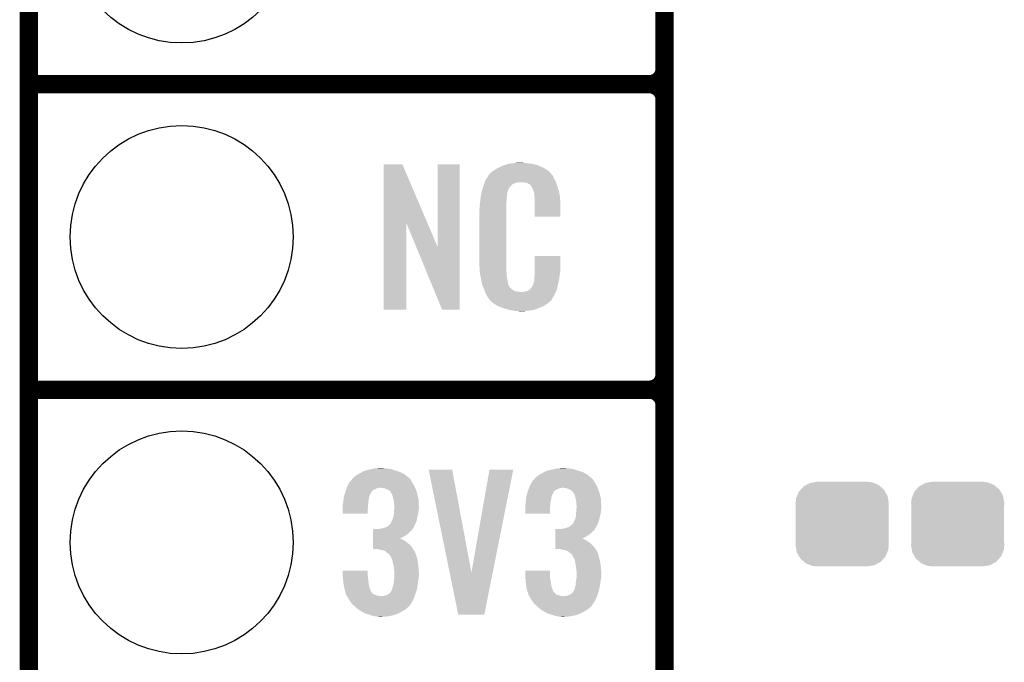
# Model space of a CAD drawing. Extents: x -1.3 to 24.2, y -3.9 to 53.4.
# Tile 2 of 34: x -1.3 to 6.8, y 1.5 to 6.9. Entities that reach past the tile are written whole.
import ezdxf

# ---------------------------------------------------------------- set-up
doc = ezdxf.new("R2010")
doc.units = 0
doc.layers.get('0').update_dxf_attribs({"linetype": 'CONTINUOUS'})
for name, color, linetype in [('BOOST_12_CLICK_V101_GKO', 5, 'CONTINUOUS'), ('BOOST_12_CLICK_V101_GTO', 14, 'CONTINUOUS'), ('BOOST_12_CLICK_V101_GTS', 12, 'CONTINUOUS')]:
    doc.layers.add(name, color=color, linetype=linetype)

# ---------------------------------------------------------------- blocks, each defined once
blk = doc.blocks.new('CUSTOM_76')
for points in [[(-0.298526, 0.325596), (-0.268438, 0.342124), (0.30335, 0.325596), (0.2622, 0.342124)], [(-0.268438, 0.342124), (-0.233628, 0.347838), (0.2622, 0.342124), (0.247972, 0.347838)], [(-0.233628, 0.347838), (-0.20955, 0.35179), (0.247972, 0.347838), (0.20955, 0.35179)], [(-0.37475, 0.234078), (-0.360486, 0.26887), (0.377262, 0.234078), (0.357822, 0.26887)], [(-0.360486, 0.26887), (-0.34504, 0.286174), (0.357822, 0.26887), (0.348152, 0.286174)], [(-0.34504, 0.286174), (-0.320744, 0.31339), (0.348152, 0.286174), (0.317222, 0.31339)], [(-0.320744, 0.31339), (-0.298526, 0.325596), (0.317222, 0.31339), (0.30335, 0.325596)], [(-0.38735, 0.17526), (-0.383124, 0.213652), (0.38735, 0.17526), (0.380766, 0.213652)], [(-0.38608, 0.154124), (-0.38735, 0.17526), (0.38608, 0.154124), (0.38735, 0.17526)], [(-0.383124, 0.213652), (-0.37475, 0.234078), (0.380766, 0.213652), (0.377262, 0.234078)], [(-0.38608, -0.154124), (-0.38608, 0.154124), (0.38608, -0.154124), (0.38608, 0.154124)], [(-0.38735, -0.17526), (-0.38608, -0.154124), (0.38735, -0.17526), (0.38608, -0.154124)], [(-0.380764, -0.213652), (-0.38735, -0.17526), (0.383124, -0.213652), (0.38735, -0.17526)], [(-0.377262, -0.234078), (-0.380764, -0.213652), (0.374748, -0.234078), (0.383124, -0.213652)], [(-0.35782, -0.26887), (-0.377262, -0.234078), (0.360486, -0.26887), (0.374748, -0.234078)], [(-0.348152, -0.286174), (-0.35782, -0.26887), (0.345038, -0.286174), (0.360486, -0.26887)], [(-0.31722, -0.31339), (-0.348152, -0.286174), (0.320744, -0.31339), (0.345038, -0.286174)], [(-0.30335, -0.325596), (-0.31722, -0.31339), (0.298524, -0.325596), (0.320744, -0.31339)], [(-0.262198, -0.342124), (-0.30335, -0.325596), (0.268438, -0.342124), (0.298524, -0.325596)], [(-0.247972, -0.347838), (-0.262198, -0.342124), (0.233626, -0.347838), (0.268438, -0.342124)], [(-0.20955, -0.35179), (-0.247972, -0.347838), (0.20955, -0.35179), (0.233626, -0.347838)]]:
    blk.add_solid(points)
blk = doc.blocks.new('ROUND_39')
blk.add_circle((0, 0), 0.9271)

msp = doc.modelspace()

# ---------------------------------------------------------------- linework, layer by layer
at = {"layer": 'BOOST_12_CLICK_V101_GKO', "const_width": 0.1524}
msp.add_lwpolyline([(-1.27, -3.81), (-1.27, 51.054)], dxfattribs=at)
at = {"layer": 'BOOST_12_CLICK_V101_GTO', "const_width": 0.1524}
for points in [[(4.0132, -0.5588), (4.0132, 18.3388)], [(4.0132, 6.477), (4.0132, 8.763)], [(-1.27, 6.35), (3.8862, 6.35)], [(-1.27, 6.35), (3.8862, 6.35)], [(4.0132, 3.937), (4.0132, 6.223)], [(-1.27, 3.81), (3.8862, 3.81)], [(-1.27, 3.81), (3.8862, 3.81)], [(4.0132, 1.397), (4.0132, 3.683)]]:
    msp.add_lwpolyline(points, dxfattribs=at)
for points in [[(3.8862, 6.35, 0.4142136), (4.0132, 6.477)], [(4.0132, 6.223, 0.4142136), (3.8862, 6.35)], [(4.0132, 6.223, 0.4142136), (3.8862, 6.35)], [(3.8862, 3.81, 0.4142136), (4.0132, 3.937)], [(4.0132, 3.683, 0.4142136), (3.8862, 3.81)], [(4.0132, 3.683, 0.4142136), (3.8862, 3.81)]]:
    msp.add_lwpolyline(points, format="xyb", dxfattribs=at)
at = {"layer": 'BOOST_12_CLICK_V101_GTO'}
for points in [[(1.678954, 5.196718), (1.678962, 5.684504), (2.041948, 5.196718), (1.833884, 5.684504)], [(1.678962, 5.684504), (1.678964, 5.68452), (1.833884, 5.684504), (1.678964, 5.68452)], [(2.12852, 4.993758), (2.128542, 5.684496), (2.308846, 4.993758), (2.30886, 5.684496)], [(2.128542, 5.684496), (2.128544, 5.68452), (2.30886, 5.684496), (2.128544, 5.68452)], [(2.598784, 5.636262), (2.6162, 5.64642), (3.03784, 5.636262), (3.02091, 5.64642)], [(2.6162, 5.64642), (2.639784, 5.65912), (3.02091, 5.64642), (2.99974, 5.65912)], [(2.639784, 5.65912), (2.64922, 5.6642), (2.99974, 5.65912), (2.98813, 5.6642)], [(2.64922, 5.6642), (2.674618, 5.67436), (2.98813, 5.6642), (2.964908, 5.67436)], [(2.674618, 5.67436), (2.682238, 5.6769), (2.964908, 5.67436), (2.959102, 5.6769)], [(2.682238, 5.6769), (2.69748, 5.68198), (2.959102, 5.6769), (2.938782, 5.68198)], [(2.69748, 5.68198), (2.714414, 5.68706), (2.938782, 5.68198), (2.91846, 5.68706)], [(2.714414, 5.68706), (2.722882, 5.6896), (2.91846, 5.68706), (2.89814, 5.6896)], [(2.722882, 5.6896), (2.75336, 5.69214), (2.89814, 5.6896), (2.87782, 5.69214)], [(2.75336, 5.69214), (2.7686, 5.69468), (2.87782, 5.69214), (2.862582, 5.69468)], [(2.7686, 5.69468), (2.783842, 5.69722), (2.847342, 5.69468), (2.834642, 5.69722)], [(2.524762, 5.552442), (2.53462, 5.56768), (3.102032, 5.552442), (3.09372, 5.56768)], [(2.53462, 5.56768), (2.54941, 5.590536), (3.09372, 5.56768), (3.083562, 5.590536)], [(2.54941, 5.590536), (2.552702, 5.595622), (3.083562, 5.590536), (3.07848, 5.595622)], [(2.552702, 5.595622), (2.555242, 5.598162), (3.07848, 5.595622), (3.075942, 5.598162)], [(2.555242, 5.598162), (2.557272, 5.600702), (3.075942, 5.598162), (3.073402, 5.600702)], [(2.557272, 5.600702), (2.561332, 5.605776), (3.073402, 5.600702), (3.070862, 5.605776)], [(2.561332, 5.605776), (2.5654, 5.610862), (3.070862, 5.605776), (3.066504, 5.610862)], [(2.5654, 5.610862), (2.579912, 5.62356), (3.066504, 5.610862), (3.055622, 5.62356)], [(2.579912, 5.62356), (2.585722, 5.628642), (3.055622, 5.62356), (3.048508, 5.628642)], [(2.585722, 5.628642), (2.598784, 5.636262), (3.048508, 5.628642), (3.03784, 5.636262)], [(2.497352, 5.471158), (2.504572, 5.494018), (2.712718, 5.471158), (2.725418, 5.494018)], [(2.504572, 5.494018), (2.50698, 5.50164), (2.725418, 5.494018), (2.73304, 5.50164)], [(2.50698, 5.50164), (2.513202, 5.519416), (2.73304, 5.50164), (2.750822, 5.519416)], [(2.513202, 5.519416), (2.518536, 5.534658), (2.750822, 5.519416), (2.788916, 5.534658)], [(2.518536, 5.53466), (2.520314, 5.539738), (3.110774, 5.53466), (3.10896, 5.539738)], [(2.518536, 5.534658), (2.518536, 5.53466), (2.788916, 5.534658), (2.837178, 5.53466)], [(2.520314, 5.539738), (2.524762, 5.552442), (3.10896, 5.539738), (3.102032, 5.552442)], [(2.85496, 5.53212), (2.837178, 5.53466), (3.111682, 5.53212), (3.110774, 5.53466)], [(2.867658, 5.52958), (2.85496, 5.53212), (3.112588, 5.52958), (3.111682, 5.53212)], [(2.893056, 5.516882), (2.867658, 5.52958), (3.117124, 5.516882), (3.112588, 5.52958)], [(2.898138, 5.511802), (2.893056, 5.516882), (3.118938, 5.511802), (3.117124, 5.516882)], [(2.903584, 5.50418), (2.898138, 5.511802), (3.121658, 5.50418), (3.118938, 5.511802)], [(2.910838, 5.494022), (2.903584, 5.50418), (3.124648, 5.494022), (3.121658, 5.50418)], [(2.921, 5.47116), (2.910838, 5.494022), (3.131372, 5.47116), (3.124648, 5.494022)], [(2.48158, 5.38226), (2.483836, 5.402578), (2.70002, 5.38226), (2.70002, 5.402578)], [(2.483836, 5.402578), (2.48412, 5.40512), (2.70002, 5.402578), (2.700528, 5.40512)], [(2.48412, 5.40512), (2.485722, 5.415278), (2.700528, 5.40512), (2.70256, 5.415278)], [(2.485722, 5.415278), (2.487728, 5.427978), (2.70256, 5.415278), (2.70256, 5.427978)], [(2.487728, 5.427978), (2.489332, 5.438138), (2.70256, 5.427978), (2.7051, 5.438138)], [(2.489332, 5.438138), (2.490134, 5.443218), (2.7051, 5.438138), (2.7051, 5.443218)], [(2.490134, 5.443218), (2.49174, 5.453382), (2.7051, 5.443218), (2.70787, 5.453382)], [(2.49174, 5.453382), (2.497352, 5.471158), (2.70787, 5.453382), (2.712718, 5.471158)], [(2.925064, 5.461002), (2.921, 5.47116), (3.13436, 5.461002), (3.131372, 5.47116)], [(2.92608, 5.45846), (2.925064, 5.461002), (3.13487, 5.45846), (3.13436, 5.461002)], [(2.928618, 5.453384), (2.92608, 5.45846), (3.135884, 5.453384), (3.13487, 5.45846)], [(2.92862, 5.450842), (2.928618, 5.453384), (3.136392, 5.450842), (3.135884, 5.453384)], [(2.93116, 5.438142), (2.92862, 5.450842), (3.138932, 5.438142), (3.136392, 5.450842)], [(2.93116, 5.420358), (2.93116, 5.438142), (3.14249, 5.420358), (3.138932, 5.438142)], [(2.931942, 5.410198), (2.93116, 5.420358), (3.14452, 5.410198), (3.14249, 5.420358)], [(2.9337, 5.38734), (2.931942, 5.410198), (3.145474, 5.38734), (3.14452, 5.410198)], [(2.47396, 5.311142), (2.4765, 5.323842), (2.69748, 5.311142), (2.69748, 5.323842)], [(2.4765, 5.34162), (2.47904, 5.3594), (2.69748, 5.34162), (2.69748, 5.3594)], [(2.4765, 5.323842), (2.4765, 5.34162), (2.69748, 5.323842), (2.69748, 5.34162)], [(2.47904, 5.3594), (2.479322, 5.361938), (2.69748, 5.3594), (2.69748, 5.361938)], [(2.479322, 5.361938), (2.48158, 5.38226), (2.69748, 5.361938), (2.70002, 5.38226)], [(2.9337, 5.34924), (2.9337, 5.38734), (3.14706, 5.34924), (3.145474, 5.38734)], [(2.9337, 5.247664), (2.9337, 5.34924), (3.147036, 5.247664), (3.14706, 5.34924)], [(2.47396, 4.86156), (2.47396, 5.311142), (2.69748, 4.86156), (2.69748, 5.311142)], [(3.147036, 5.24764), (2.9337, 5.247664), (3.147036, 5.24764), (3.147036, 5.247664)], [(1.67894, 4.475504), (1.678954, 5.196718), (1.866876, 4.475504), (1.8669, 5.196718)], [(1.95053, 4.993758), (1.8669, 5.196718), (2.12852, 4.993758), (2.041948, 5.196718)], [(2.164076, 4.475496), (1.95053, 4.993758), (2.308836, 4.475496), (2.308846, 4.993758)], [(2.933704, 4.798058), (2.933722, 4.922496), (3.14706, 4.798058), (3.14706, 4.922496)], [(2.933722, 4.922496), (2.933724, 4.92252), (3.14706, 4.922496), (2.933724, 4.92252)], [(2.476312, 4.79806), (2.47396, 4.86156), (2.69748, 4.79806), (2.69748, 4.86156)], [(2.4765, 4.792982), (2.476312, 4.79806), (2.698206, 4.792982), (2.69748, 4.79806)], [(2.47871, 4.780278), (2.4765, 4.792982), (2.70002, 4.780278), (2.698206, 4.792982)], [(2.482686, 4.757418), (2.47871, 4.780278), (2.70002, 4.757418), (2.70002, 4.780278)], [(2.48666, 4.73456), (2.482686, 4.757418), (2.704834, 4.73456), (2.70002, 4.757418)], [(2.93116, 4.7498), (2.933064, 4.76504), (3.139946, 4.7498), (3.14198, 4.76504)], [(2.93116, 4.726942), (2.93116, 4.7498), (3.1369, 4.726942), (3.139946, 4.7498)], [(2.933064, 4.76504), (2.9337, 4.770122), (3.14198, 4.76504), (3.142706, 4.770122)], [(2.9337, 4.78282), (2.933704, 4.798058), (3.14452, 4.78282), (3.14706, 4.798058)], [(2.9337, 4.770122), (2.9337, 4.78282), (3.142706, 4.770122), (3.14452, 4.78282)], [(2.491742, 4.70916), (2.48666, 4.73456), (2.71018, 4.70916), (2.704834, 4.73456)], [(2.496314, 4.686298), (2.491742, 4.70916), (2.712722, 4.686298), (2.71018, 4.70916)], [(2.49682, 4.683762), (2.496314, 4.686298), (2.713992, 4.683762), (2.712722, 4.686298)], [(2.504142, 4.665982), (2.49682, 4.683762), (2.722882, 4.665982), (2.713992, 4.683762)], [(2.50519, 4.663436), (2.504142, 4.665982), (2.725422, 4.663436), (2.722882, 4.665982)], [(2.908302, 4.660902), (2.921, 4.68376), (3.121658, 4.660902), (3.12674, 4.68376)], [(2.921, 4.68376), (2.921002, 4.683762), (3.12674, 4.68376), (3.12674, 4.683762)], [(2.921002, 4.683762), (2.92862, 4.709162), (3.12674, 4.683762), (3.132716, 4.709162)], [(2.92862, 4.709162), (2.928622, 4.711704), (3.132716, 4.709162), (3.133314, 4.711704)], [(2.928622, 4.711704), (2.93116, 4.716784), (3.133314, 4.711704), (3.134508, 4.716784)], [(2.93116, 4.716784), (2.93116, 4.726942), (3.134508, 4.716784), (3.1369, 4.726942)], [(2.50728, 4.658362), (2.50519, 4.663436), (2.727964, 4.658362), (2.725422, 4.663436)], [(2.509372, 4.653278), (2.50728, 4.658362), (2.735582, 4.653278), (2.727964, 4.658362)], [(2.51251, 4.64566), (2.509372, 4.653278), (2.7432, 4.64566), (2.735582, 4.653278)], [(2.5146, 4.64058), (2.51251, 4.64566), (2.750822, 4.64058), (2.7432, 4.64566)], [(2.516554, 4.6355), (2.5146, 4.64058), (2.758442, 4.6355), (2.750822, 4.64058)], [(2.519486, 4.62788), (2.516554, 4.6355), (2.773684, 4.62788), (2.758442, 4.6355)], [(2.52144, 4.6228), (2.519486, 4.62788), (2.819402, 4.6228), (2.773684, 4.62788)], [(2.5273, 4.60756), (2.52144, 4.6228), (3.102236, 4.60756), (3.109406, 4.6228)], [(2.534358, 4.59486), (2.5273, 4.60756), (3.09626, 4.59486), (3.102236, 4.60756)], [(2.540002, 4.584698), (2.534358, 4.59486), (3.090162, 4.584698), (3.09626, 4.59486)], [(2.55016, 4.56946), (2.540002, 4.584698), (3.08102, 4.56946), (3.090162, 4.584698)], [(2.819402, 4.6228), (2.829562, 4.622802), (3.109406, 4.6228), (3.109408, 4.622802)], [(2.829562, 4.622802), (2.837184, 4.62534), (3.109408, 4.622802), (3.110602, 4.62534)], [(2.847342, 4.62534), (2.872742, 4.63042), (3.110602, 4.62534), (3.112992, 4.63042)], [(2.872742, 4.63042), (2.885436, 4.638038), (3.112992, 4.63042), (3.116578, 4.638038)], [(2.885436, 4.638038), (2.88544, 4.63804), (3.116578, 4.638038), (3.116578, 4.63804)], [(2.88544, 4.63804), (2.895602, 4.64566), (3.116578, 4.63804), (3.118272, 4.64566)], [(2.895602, 4.64566), (2.89814, 4.645684), (3.118272, 4.64566), (3.118276, 4.645684)], [(2.89814, 4.645684), (2.898146, 4.650746), (3.118276, 4.645684), (3.119402, 4.650746)], [(2.898146, 4.650746), (2.908302, 4.660902), (3.119402, 4.650746), (3.121658, 4.660902)], [(2.552694, 4.566926), (2.55016, 4.56946), (3.079498, 4.566926), (3.08102, 4.56946)], [(2.5527, 4.564384), (2.552694, 4.566926), (3.077974, 4.564384), (3.079498, 4.566926)], [(2.559234, 4.55676), (2.5527, 4.564384), (3.0734, 4.55676), (3.077974, 4.564384)], [(2.563586, 4.55168), (2.559234, 4.55676), (3.070856, 4.55168), (3.0734, 4.55676)], [(2.567938, 4.5466), (2.563586, 4.55168), (3.064508, 4.5466), (3.070856, 4.55168)], [(2.573866, 4.54152), (2.567938, 4.5466), (3.05816, 4.54152), (3.064508, 4.5466)], [(2.585718, 4.53136), (2.573866, 4.54152), (3.046308, 4.53136), (3.05816, 4.54152)], [(2.593848, 4.52628), (2.585718, 4.53136), (3.040382, 4.52628), (3.046308, 4.53136)], [(2.6223, 4.5085), (2.593848, 4.52628), (3.014982, 4.5085), (3.040382, 4.52628)], [(2.62636, 4.505962), (2.6223, 4.5085), (3.009058, 4.505962), (3.014982, 4.5085)], [(2.659016, 4.49326), (2.62636, 4.505962), (2.97942, 4.49326), (3.009058, 4.505962)], [(1.866876, 4.47548), (1.67894, 4.475504), (1.866876, 4.47548), (1.866876, 4.475504)], [(2.308836, 4.47548), (2.164076, 4.475496), (2.308836, 4.47548), (2.308836, 4.475496)], [(2.67208, 4.488178), (2.659016, 4.49326), (2.96635, 4.488178), (2.97942, 4.49326)], [(2.715258, 4.47548), (2.67208, 4.488178), (2.933698, 4.47548), (2.96635, 4.488178)], [(2.742354, 4.4704), (2.715258, 4.47548), (2.910838, 4.4704), (2.933698, 4.47548)], [(2.7559, 4.46786), (2.742354, 4.4704), (2.8829, 4.46786), (2.910838, 4.4704)], [(2.77368, 4.46532), (2.7559, 4.46786), (2.867658, 4.46532), (2.8829, 4.46786)], [(2.801618, 4.46278), (2.788918, 4.46532), (2.852418, 4.46278), (2.867658, 4.46532)], [(1.460072, 3.10388), (1.48336, 3.11658), (1.856736, 3.10388), (1.832928, 3.11658)], [(1.48336, 3.11658), (1.49751, 3.1242), (1.832928, 3.11658), (1.818642, 3.1242)], [(1.49751, 3.1242), (1.516382, 3.134362), (1.818642, 3.1242), (1.786122, 3.134362)], [(1.516382, 3.134362), (1.5259, 3.1369), (1.786122, 3.134362), (1.778, 3.1369)], [(1.5259, 3.1369), (1.55448, 3.14452), (1.778, 3.1369), (1.755138, 3.14452)], [(1.55448, 3.14452), (1.57733, 3.149598), (1.755138, 3.14452), (1.739902, 3.149598)], [(1.57733, 3.149598), (1.600202, 3.15468), (1.739902, 3.149598), (1.70688, 3.15468)], [(1.600202, 3.15468), (1.62687, 3.15722), (1.70688, 3.15468), (1.678942, 3.15722)], [(1.62687, 3.15722), (1.653538, 3.15976), (1.678942, 3.15722), (1.668782, 3.15976)], [(2.052348, 3.1445), (2.052344, 3.144516), (2.247904, 3.1445), (2.052344, 3.144516)], [(2.2271, 2.288672), (2.052348, 3.1445), (2.407944, 2.288672), (2.247904, 3.1445)], [(2.407944, 2.288672), (2.557794, 3.144492), (2.584716, 2.288672), (2.755896, 3.144492)], [(2.557794, 3.144492), (2.5578, 3.14452), (2.755896, 3.144492), (2.5578, 3.14452)], [(2.973914, 3.10388), (2.9972, 3.11658), (3.370576, 3.10388), (3.348356, 3.11658)], [(2.9972, 3.11658), (3.01135, 3.1242), (3.348356, 3.11658), (3.335022, 3.1242)], [(3.01135, 3.1242), (3.030224, 3.134362), (3.335022, 3.1242), (3.302502, 3.134362)], [(3.030224, 3.134362), (3.040376, 3.1369), (3.302502, 3.134362), (3.29438, 3.1369)], [(3.040376, 3.1369), (3.07086, 3.14452), (3.29438, 3.1369), (3.271518, 3.14452)], [(3.07086, 3.14452), (3.09371, 3.149598), (3.271518, 3.14452), (3.256282, 3.149598)], [(3.09371, 3.149598), (3.116582, 3.15468), (3.256282, 3.149598), (3.22326, 3.15468)], [(3.116582, 3.15468), (3.14325, 3.15722), (3.22326, 3.15468), (3.19532, 3.15722)], [(3.14325, 3.15722), (3.169918, 3.15976), (3.19532, 3.15722), (3.182622, 3.15976)], [(1.380912, 3.014978), (1.39446, 3.040376), (1.9304, 3.014978), (1.915164, 3.040376)], [(1.39446, 3.040376), (1.394462, 3.04038), (1.915164, 3.040376), (1.91516, 3.04038)], [(1.394462, 3.04038), (1.413802, 3.06324), (1.91516, 3.04038), (1.902462, 3.06324)], [(1.413802, 3.06324), (1.422396, 3.073396), (1.902462, 3.06324), (1.894838, 3.073396)], [(1.422396, 3.073396), (1.422398, 3.073398), (1.894838, 3.073396), (1.894836, 3.073398)], [(1.422398, 3.073398), (1.424938, 3.075938), (1.894836, 3.073398), (1.889764, 3.075938)], [(1.424938, 3.075938), (1.43764, 3.08864), (1.889764, 3.075938), (1.87475, 3.08864)], [(1.43764, 3.08864), (1.45542, 3.101342), (1.87475, 3.08864), (1.859736, 3.101342)], [(1.45542, 3.101342), (1.460072, 3.10388), (1.859736, 3.101342), (1.856736, 3.10388)], [(2.896446, 3.014978), (2.9083, 3.040378), (3.44678, 3.014978), (3.431542, 3.040378)], [(2.9083, 3.04038), (2.92764, 3.063238), (3.43154, 3.04038), (3.418842, 3.063238)], [(2.9083, 3.040378), (2.9083, 3.04038), (3.431542, 3.040378), (3.43154, 3.04038)], [(2.92764, 3.063238), (2.936238, 3.073398), (3.418842, 3.063238), (3.408678, 3.073398)], [(2.936238, 3.073398), (2.938778, 3.075938), (3.408678, 3.073398), (3.403604, 3.075938)], [(2.938778, 3.075938), (2.941322, 3.078482), (3.403604, 3.075938), (3.400598, 3.078482)], [(2.941322, 3.078482), (2.95402, 3.08864), (3.400598, 3.078482), (3.38859, 3.08864)], [(2.95402, 3.08864), (2.969262, 3.101342), (3.38859, 3.08864), (3.373576, 3.101342)], [(2.969262, 3.101342), (2.973914, 3.10388), (3.373576, 3.101342), (3.370576, 3.10388)], [(1.355512, 2.943856), (1.356358, 2.946394), (1.56718, 2.943856), (1.569714, 2.946394)], [(1.356358, 2.946394), (1.357206, 2.948938), (1.569714, 2.946394), (1.56972, 2.948938)], [(1.357206, 2.948938), (1.36144, 2.96164), (1.56972, 2.948938), (1.578186, 2.96164)], [(1.36144, 2.96164), (1.362232, 2.96418), (1.578186, 2.96164), (1.57988, 2.96418)], [(1.362232, 2.96418), (1.3662, 2.976876), (1.57988, 2.96418), (1.59258, 2.976876)], [(1.3662, 2.976876), (1.367788, 2.98196), (1.59258, 2.976876), (1.607822, 2.98196)], [(1.367788, 2.98196), (1.37017, 2.98958), (1.607822, 2.98196), (1.620518, 2.98958)], [(1.37017, 2.98958), (1.371758, 2.99466), (1.620518, 2.98958), (1.645918, 2.99466)], [(1.371758, 2.99466), (1.37414, 3.002282), (1.939778, 2.99466), (1.93626, 3.002282)], [(1.37414, 3.002282), (1.380912, 3.014978), (1.93626, 3.002282), (1.9304, 3.014978)], [(1.676398, 2.99212), (1.653538, 2.99466), (1.94095, 2.99212), (1.939778, 2.99466)], [(1.694178, 2.987042), (1.676398, 2.99212), (1.943294, 2.987042), (1.94095, 2.99212)], [(1.704346, 2.981958), (1.694178, 2.987042), (1.94564, 2.981958), (1.943294, 2.987042)], [(1.70942, 2.97942), (1.704346, 2.981958), (1.946486, 2.97942), (1.94564, 2.981958)], [(1.722116, 2.97434), (1.70942, 2.97942), (1.94818, 2.97434), (1.946486, 2.97942)], [(1.737358, 2.959098), (1.722116, 2.97434), (1.95326, 2.959098), (1.94818, 2.97434)], [(1.739898, 2.954024), (1.737358, 2.959098), (1.954952, 2.954024), (1.95326, 2.959098)], [(1.7399, 2.951482), (1.739898, 2.954024), (1.9558, 2.951482), (1.954952, 2.954024)], [(1.744984, 2.943858), (1.7399, 2.951482), (1.95834, 2.943858), (1.9558, 2.951482)], [(2.870536, 2.943856), (2.871214, 2.946394), (3.08356, 2.943856), (3.086094, 2.946394)], [(2.871214, 2.946394), (2.871892, 2.948936), (3.086094, 2.946394), (3.0861, 2.948936)], [(2.871892, 2.948936), (2.87528, 2.96164), (3.0861, 2.948936), (3.09245, 2.96164)], [(2.87528, 2.96164), (2.87623, 2.964176), (3.09245, 2.96164), (3.093718, 2.964176)], [(2.87623, 2.964176), (2.880994, 2.976878), (3.093718, 2.964176), (3.108962, 2.976878)], [(2.880994, 2.976878), (2.8829, 2.98196), (3.108962, 2.976878), (3.12166, 2.98196)], [(2.8829, 2.98196), (2.885756, 2.989578), (3.12166, 2.98196), (3.136898, 2.989578)], [(2.885756, 2.989578), (2.88671, 2.99212), (3.136898, 2.989578), (3.1496, 2.99212)], [(2.88671, 2.99212), (2.887662, 2.99466), (3.1496, 2.99212), (3.159758, 2.99466)], [(2.887662, 2.99466), (2.89052, 3.00228), (3.456158, 2.99466), (3.452642, 3.00228)], [(2.89052, 3.00228), (2.896446, 3.014978), (3.452642, 3.00228), (3.44678, 3.014978)], [(3.190238, 2.99212), (3.169918, 2.99466), (3.45733, 2.99212), (3.456158, 2.99466)], [(3.210558, 2.987042), (3.190238, 2.99212), (3.459674, 2.987042), (3.45733, 2.99212)], [(3.220726, 2.981958), (3.210558, 2.987042), (3.46202, 2.981958), (3.459674, 2.987042)], [(3.2258, 2.97942), (3.220726, 2.981958), (3.462866, 2.97942), (3.46202, 2.981958)], [(3.238494, 2.974342), (3.2258, 2.97942), (3.46456, 2.974342), (3.462866, 2.97942)], [(3.24358, 2.96672), (3.238494, 2.974342), (3.4671, 2.96672), (3.46456, 2.974342)], [(3.256274, 2.954026), (3.24358, 2.96672), (3.471332, 2.954026), (3.4671, 2.96672)], [(3.25628, 2.951482), (3.256274, 2.954026), (3.47218, 2.951482), (3.471332, 2.954026)], [(3.261364, 2.943858), (3.25628, 2.951482), (3.47472, 2.943858), (3.47218, 2.951482)], [(1.34112, 2.860042), (1.342966, 2.88036), (1.550092, 2.860042), (1.55194, 2.88036)], [(1.342966, 2.88036), (1.34366, 2.88798), (1.55194, 2.88036), (1.552892, 2.88798)], [(1.34366, 2.88798), (1.345474, 2.90068), (1.552892, 2.88798), (1.55448, 2.90068)], [(1.345474, 2.90068), (1.348014, 2.918456), (1.55448, 2.90068), (1.55702, 2.918456)], [(1.348014, 2.918456), (1.348742, 2.923542), (1.55702, 2.918456), (1.559054, 2.923542)], [(1.348742, 2.923542), (1.355512, 2.943856), (1.559054, 2.923542), (1.56718, 2.943856)], [(1.750058, 2.936244), (1.744984, 2.943858), (1.959864, 2.936244), (1.95834, 2.943858)], [(1.75514, 2.91592), (1.750058, 2.936244), (1.963928, 2.91592), (1.959864, 2.936244)], [(1.761238, 2.893058), (1.75514, 2.91592), (1.9685, 2.893058), (1.963928, 2.91592)], [(1.7653, 2.877824), (1.761238, 2.893058), (1.969226, 2.877824), (1.9685, 2.893058)], [(1.7653, 2.860042), (1.7653, 2.877824), (1.970074, 2.860042), (1.969226, 2.877824)], [(2.8575, 2.860042), (2.859346, 2.880358), (3.063932, 2.860042), (3.06578, 2.880358)], [(2.859346, 2.880358), (2.86004, 2.88798), (3.06578, 2.880358), (3.067684, 2.88798)], [(2.86004, 2.88798), (2.861854, 2.90068), (3.067684, 2.88798), (3.07086, 2.90068)], [(2.861854, 2.90068), (2.864392, 2.918456), (3.07086, 2.90068), (3.0734, 2.918456)], [(2.864392, 2.918456), (2.86512, 2.923542), (3.0734, 2.918456), (3.075434, 2.923542)], [(2.86512, 2.923542), (2.870536, 2.943856), (3.075434, 2.923542), (3.08356, 2.943856)], [(3.266438, 2.936244), (3.261364, 2.943858), (3.476244, 2.936244), (3.47472, 2.943858)], [(3.27152, 2.91592), (3.266438, 2.936244), (3.480308, 2.91592), (3.476244, 2.936244)], [(3.276094, 2.893058), (3.27152, 2.91592), (3.48488, 2.893058), (3.480308, 2.91592)], [(3.27914, 2.877822), (3.276094, 2.893058), (3.485606, 2.877822), (3.48488, 2.893058)], [(3.27914, 2.860042), (3.27914, 2.877822), (3.486454, 2.860042), (3.485606, 2.877822)], [(1.33858, 2.849882), (1.339214, 2.85242), (1.549188, 2.849882), (1.5494, 2.85242)], [(1.33858, 2.821942), (1.33858, 2.849882), (1.54686, 2.821942), (1.549188, 2.849882)], [(1.33858, 2.778784), (1.33858, 2.821942), (1.546836, 2.778784), (1.54686, 2.821942)], [(1.339214, 2.85242), (1.34112, 2.860042), (1.5494, 2.85242), (1.550092, 2.860042)], [(1.763452, 2.778758), (1.7653, 2.79908), (1.96596, 2.778758), (1.968216, 2.79908)], [(1.76784, 2.847342), (1.7653, 2.860042), (1.970678, 2.847342), (1.970074, 2.860042)], [(1.7653, 2.79908), (1.765494, 2.80162), (1.968216, 2.79908), (1.9685, 2.80162)], [(1.765494, 2.80162), (1.767058, 2.82194), (1.9685, 2.80162), (1.97104, 2.82194)], [(1.767058, 2.82194), (1.76784, 2.832098), (1.97104, 2.82194), (1.97104, 2.832098)], [(1.76784, 2.83972), (1.76784, 2.847342), (1.97104, 2.83972), (1.970678, 2.847342)], [(1.76784, 2.832098), (1.76784, 2.83972), (1.97104, 2.832098), (1.97104, 2.83972)], [(2.85496, 2.849882), (2.855594, 2.85242), (3.063028, 2.849882), (3.06324, 2.85242)], [(2.85496, 2.821942), (2.85496, 2.849882), (3.0607, 2.821942), (3.063028, 2.849882)], [(2.85496, 2.778784), (2.85496, 2.821942), (3.060676, 2.778784), (3.0607, 2.821942)], [(2.855594, 2.85242), (2.8575, 2.860042), (3.06324, 2.85242), (3.063932, 2.860042)], [(3.277292, 2.778758), (3.27914, 2.79908), (3.48234, 2.778758), (3.484596, 2.79908)], [(3.28168, 2.847342), (3.27914, 2.860042), (3.487058, 2.847342), (3.486454, 2.860042)], [(3.27914, 2.79908), (3.279334, 2.80162), (3.484596, 2.79908), (3.48488, 2.80162)], [(3.279334, 2.80162), (3.280898, 2.82194), (3.48488, 2.80162), (3.48742, 2.82194)], [(3.280898, 2.82194), (3.28168, 2.832098), (3.48742, 2.82194), (3.48742, 2.832098)], [(3.28168, 2.83972), (3.28168, 2.847342), (3.48742, 2.83972), (3.487058, 2.847342)], [(3.28168, 2.832098), (3.28168, 2.83972), (3.48742, 2.832098), (3.48742, 2.83972)], [(1.546836, 2.77876), (1.33858, 2.778784), (1.546836, 2.77876), (1.546836, 2.778784)], [(1.739902, 2.700022), (1.742442, 2.712722), (1.944022, 2.700022), (1.949794, 2.712722)], [(1.742442, 2.712722), (1.746248, 2.720338), (1.949794, 2.712722), (1.953258, 2.720338)], [(1.746248, 2.720338), (1.75006, 2.72796), (1.953258, 2.720338), (1.954528, 2.72796)], [(1.75006, 2.72796), (1.75768, 2.745742), (1.954528, 2.72796), (1.957492, 2.745742)], [(1.75768, 2.745742), (1.758694, 2.75082), (1.957492, 2.745742), (1.95834, 2.75082)], [(1.758694, 2.75082), (1.76276, 2.77114), (1.95834, 2.75082), (1.963882, 2.77114)], [(1.76276, 2.77114), (1.763452, 2.778758), (1.963882, 2.77114), (1.96596, 2.778758)], [(3.060676, 2.77876), (2.85496, 2.778784), (3.060676, 2.77876), (3.060676, 2.778784)], [(3.25374, 2.700024), (3.25882, 2.71272), (3.459712, 2.700024), (3.464326, 2.71272)], [(3.25882, 2.71272), (3.26263, 2.72034), (3.464326, 2.71272), (3.467098, 2.72034)], [(3.26263, 2.72034), (3.26644, 2.72796), (3.467098, 2.72034), (3.469002, 2.72796)], [(3.26644, 2.72796), (3.27406, 2.745744), (3.469002, 2.72796), (3.47345, 2.745744)], [(3.27406, 2.745744), (3.274566, 2.75082), (3.47345, 2.745744), (3.47472, 2.75082)], [(3.274566, 2.75082), (3.2766, 2.77114), (3.47472, 2.75082), (3.480262, 2.77114)], [(3.2766, 2.77114), (3.277292, 2.778758), (3.480262, 2.77114), (3.48234, 2.778758)], [(1.590058, 2.61112), (1.59006, 2.626362), (1.8796, 2.61112), (1.894842, 2.626362)], [(1.59006, 2.626362), (1.590062, 2.639058), (1.894842, 2.626362), (1.910078, 2.639058)], [(1.590062, 2.639058), (1.590064, 2.65176), (1.910078, 2.639058), (1.920238, 2.65176)], [(1.635762, 2.65176), (1.63577, 2.651762), (1.920238, 2.65176), (1.92024, 2.651762)], [(1.63577, 2.651762), (1.64846, 2.6543), (1.92024, 2.651762), (1.921508, 2.6543)], [(1.64846, 2.6543), (1.666242, 2.65684), (1.921508, 2.6543), (1.922778, 2.65684)], [(1.666242, 2.65684), (1.684006, 2.661916), (1.922778, 2.65684), (1.925318, 2.661916)], [(1.684006, 2.661916), (1.68402, 2.66192), (1.925318, 2.661916), (1.92532, 2.66192)], [(1.68402, 2.66192), (1.690796, 2.664462), (1.92532, 2.66192), (1.927858, 2.664462)], [(1.690796, 2.664462), (1.704342, 2.669542), (1.927858, 2.664462), (1.930166, 2.669542)], [(1.704342, 2.669542), (1.719582, 2.679702), (1.930166, 2.669542), (1.934784, 2.679702)], [(1.719582, 2.679702), (1.739902, 2.700022), (1.934784, 2.679702), (1.944022, 2.700022)], [(3.106438, 2.61112), (3.10644, 2.626362), (3.395978, 2.61112), (3.411222, 2.626362)], [(3.10644, 2.626362), (3.106442, 2.639058), (3.411222, 2.626362), (3.426456, 2.639058)], [(3.106442, 2.639058), (3.106444, 2.65176), (3.426456, 2.639058), (3.434078, 2.65176)], [(3.149602, 2.65176), (3.149612, 2.651762), (3.434078, 2.65176), (3.43408, 2.651762)], [(3.149612, 2.651762), (3.18008, 2.65684), (3.43408, 2.651762), (3.436618, 2.65684)], [(3.18008, 2.65684), (3.200378, 2.661916), (3.436618, 2.65684), (3.439158, 2.661916)], [(3.200378, 2.661916), (3.200402, 2.661922), (3.439158, 2.661916), (3.439162, 2.661922)], [(3.200402, 2.661922), (3.20633, 2.664462), (3.439162, 2.661922), (3.441698, 2.664462)], [(3.20633, 2.664462), (3.218182, 2.66954), (3.441698, 2.664462), (3.444468, 2.66954)], [(3.218182, 2.66954), (3.235958, 2.679704), (3.444468, 2.66954), (3.450014, 2.679704)], [(3.235958, 2.679704), (3.24654, 2.692398), (3.450014, 2.679704), (3.45694, 2.692398)], [(3.24654, 2.692398), (3.248658, 2.694938), (3.45694, 2.692398), (3.457862, 2.694938)], [(3.248658, 2.694938), (3.25374, 2.700024), (3.457862, 2.694938), (3.459712, 2.700024)], [(1.590044, 2.52222), (1.590046, 2.54), (1.894842, 2.52222), (1.87198, 2.54)], [(1.590046, 2.54), (1.590048, 2.5527), (1.87198, 2.54), (1.854202, 2.5527)], [(1.590048, 2.5527), (1.59005, 2.56286), (1.854202, 2.5527), (1.83642, 2.56286)], [(1.59005, 2.56286), (1.590052, 2.57048), (1.83642, 2.56286), (1.823722, 2.57048)], [(1.590052, 2.57302), (1.590054, 2.58318), (1.811144, 2.57302), (1.836424, 2.58318)], [(1.590052, 2.57048), (1.590052, 2.57302), (1.823722, 2.57048), (1.813562, 2.57302)], [(1.590054, 2.58318), (1.590056, 2.59842), (1.836424, 2.58318), (1.861822, 2.59842)], [(1.590056, 2.59842), (1.590058, 2.61112), (1.861822, 2.59842), (1.8796, 2.61112)], [(3.106424, 2.522222), (3.106426, 2.54), (3.40868, 2.522222), (3.388362, 2.54)], [(3.106426, 2.54), (3.106428, 2.5527), (3.388362, 2.54), (3.36804, 2.5527)], [(3.106428, 2.5527), (3.10643, 2.562858), (3.36804, 2.5527), (3.352802, 2.562858)], [(3.10643, 2.562858), (3.106432, 2.57048), (3.352802, 2.562858), (3.33756, 2.57048)], [(3.106432, 2.57302), (3.106434, 2.58318), (3.327524, 2.57302), (3.352802, 2.58318)], [(3.106432, 2.573018), (3.106432, 2.57302), (3.329942, 2.573018), (3.327524, 2.57302)], [(3.106432, 2.57048), (3.106432, 2.573018), (3.33756, 2.57048), (3.329942, 2.573018)], [(3.106434, 2.58318), (3.106436, 2.59842), (3.352802, 2.58318), (3.37566, 2.59842)], [(3.106436, 2.59842), (3.106438, 2.61112), (3.37566, 2.59842), (3.395978, 2.61112)], [(1.59004, 2.484144), (1.590042, 2.501898), (1.923284, 2.484144), (1.912622, 2.501898)], [(1.625598, 2.48412), (1.59004, 2.484144), (1.923298, 2.48412), (1.923284, 2.484144)], [(1.590042, 2.501898), (1.590044, 2.52222), (1.912622, 2.501898), (1.894842, 2.52222)], [(1.663698, 2.4765), (1.625598, 2.48412), (1.927872, 2.4765), (1.923298, 2.48412)], [(1.663778, 2.476484), (1.663698, 2.4765), (1.930406, 2.476484), (1.927872, 2.4765)], [(1.676398, 2.47396), (1.663778, 2.476484), (1.93167, 2.47396), (1.930406, 2.476484)], [(1.694176, 2.466342), (1.676398, 2.47396), (1.93548, 2.466342), (1.93167, 2.47396)], [(1.69418, 2.46634), (1.694176, 2.466342), (1.93548, 2.46634), (1.93548, 2.466342)], [(1.706878, 2.453642), (1.69418, 2.46634), (1.940922, 2.453642), (1.93548, 2.46634)], [(3.10642, 2.484144), (3.106422, 2.501898), (3.439664, 2.484144), (3.429002, 2.501898)], [(3.141978, 2.48412), (3.10642, 2.484144), (3.439678, 2.48412), (3.439664, 2.484144)], [(3.106422, 2.501898), (3.106424, 2.522222), (3.429002, 2.501898), (3.40868, 2.522222)], [(3.16738, 2.47904), (3.141978, 2.48412), (3.442728, 2.47904), (3.439678, 2.48412)], [(3.17881, 2.4765), (3.16738, 2.47904), (3.444252, 2.4765), (3.442728, 2.47904)], [(3.178882, 2.476484), (3.17881, 2.4765), (3.446786, 2.476484), (3.444252, 2.4765)], [(3.190238, 2.47396), (3.178882, 2.476484), (3.44805, 2.47396), (3.446786, 2.476484)], [(3.210556, 2.46634), (3.190238, 2.47396), (3.45186, 2.46634), (3.44805, 2.47396)], [(3.223258, 2.453642), (3.210556, 2.46634), (3.457302, 2.453642), (3.45186, 2.46634)], [(1.715348, 2.44856), (1.706878, 2.453642), (1.9431, 2.44856), (1.940922, 2.453642)], [(1.719578, 2.446022), (1.715348, 2.44856), (1.944052, 2.446022), (1.9431, 2.44856)], [(1.727198, 2.438402), (1.719578, 2.446022), (1.94691, 2.438402), (1.944052, 2.446022)], [(1.73228, 2.43078), (1.727198, 2.438402), (1.949768, 2.43078), (1.94691, 2.438402)], [(1.734816, 2.428242), (1.73228, 2.43078), (1.950718, 2.428242), (1.949768, 2.43078)], [(1.734818, 2.428238), (1.734816, 2.428242), (1.95072, 2.428238), (1.950718, 2.428242)], [(1.74498, 2.40792), (1.734818, 2.428238), (1.956262, 2.40792), (1.95072, 2.428238)], [(1.747266, 2.4003), (1.74498, 2.40792), (1.95834, 2.4003), (1.956262, 2.40792)], [(1.7526, 2.382518), (1.747266, 2.4003), (1.961076, 2.382518), (1.95834, 2.4003)], [(1.755988, 2.36728), (1.7526, 2.382518), (1.96342, 2.36728), (1.961076, 2.382518)], [(3.231732, 2.448558), (3.223258, 2.453642), (3.45948, 2.448558), (3.457302, 2.453642)], [(3.235958, 2.446022), (3.231732, 2.448558), (3.460116, 2.446022), (3.45948, 2.448558)], [(3.243576, 2.4384), (3.235958, 2.446022), (3.46202, 2.4384), (3.460116, 2.446022)], [(3.24612, 2.430784), (3.243576, 2.4384), (3.463924, 2.430784), (3.46202, 2.4384)], [(3.248658, 2.428242), (3.24612, 2.430784), (3.46456, 2.428242), (3.463924, 2.430784)], [(3.24866, 2.42824), (3.248658, 2.428242), (3.46456, 2.42824), (3.46456, 2.428242)], [(3.261358, 2.407922), (3.24866, 2.42824), (3.470102, 2.407922), (3.46456, 2.42824)], [(3.263646, 2.4003), (3.261358, 2.407922), (3.47218, 2.4003), (3.470102, 2.407922)], [(3.26898, 2.382522), (3.263646, 2.4003), (3.476284, 2.382522), (3.47218, 2.4003)], [(3.271522, 2.367278), (3.26898, 2.382522), (3.4798, 2.367278), (3.476284, 2.382522)], [(1.33858, 2.263138), (1.338602, 2.306296), (1.54686, 2.263138), (1.54686, 2.306296)], [(1.338602, 2.306296), (1.338604, 2.30632), (1.54686, 2.306296), (1.338604, 2.30632)], [(1.76276, 2.3368), (1.755988, 2.36728), (1.96723, 2.3368), (1.96342, 2.36728)], [(1.76389, 2.32664), (1.76276, 2.3368), (1.9685, 2.32664), (1.96723, 2.3368)], [(1.7653, 2.31394), (1.76389, 2.32664), (1.969294, 2.31394), (1.9685, 2.32664)], [(1.76784, 2.29616), (1.7653, 2.31394), (1.970406, 2.29616), (1.969294, 2.31394)], [(1.76784, 2.286002), (1.76784, 2.29616), (1.97104, 2.286002), (1.970406, 2.29616)], [(2.85496, 2.263138), (2.854982, 2.306296), (3.0607, 2.263138), (3.0607, 2.306296)], [(2.854982, 2.306296), (2.854984, 2.30632), (3.0607, 2.306296), (2.854984, 2.30632)], [(3.2766, 2.3368), (3.271522, 2.367278), (3.48361, 2.3368), (3.4798, 2.367278)], [(3.27773, 2.32664), (3.2766, 2.3368), (3.48488, 2.32664), (3.48361, 2.3368)], [(3.27914, 2.31394), (3.27773, 2.32664), (3.485674, 2.31394), (3.48488, 2.32664)], [(3.28168, 2.29616), (3.27914, 2.31394), (3.486786, 2.29616), (3.485674, 2.31394)], [(3.28168, 2.286002), (3.28168, 2.29616), (3.48742, 2.286002), (3.486786, 2.29616)], [(1.339004, 2.25806), (1.33858, 2.263138), (1.54686, 2.25806), (1.54686, 2.263138)], [(1.340698, 2.23774), (1.339004, 2.25806), (1.5494, 2.23774), (1.54686, 2.25806)], [(1.34218, 2.21996), (1.340698, 2.23774), (1.55194, 2.21996), (1.5494, 2.23774)], [(1.34366, 2.20218), (1.34218, 2.21996), (1.553918, 2.20218), (1.55194, 2.21996)], [(1.76022, 2.194562), (1.76276, 2.21742), (1.961896, 2.194562), (1.964944, 2.21742)], [(1.76276, 2.21742), (1.764028, 2.22504), (1.964944, 2.21742), (1.96596, 2.22504)], [(1.764028, 2.22504), (1.766992, 2.24282), (1.96596, 2.22504), (1.9685, 2.24282)], [(1.766992, 2.24282), (1.76784, 2.247902), (1.9685, 2.24282), (1.969346, 2.247902)], [(1.76784, 2.258058), (1.76784, 2.286002), (1.97104, 2.258058), (1.97104, 2.286002)], [(1.76784, 2.247902), (1.76784, 2.258058), (1.969346, 2.247902), (1.97104, 2.258058)], [(2.298696, 1.93804), (2.2271, 2.288672), (2.514584, 1.93804), (2.584716, 2.288672)], [(2.855384, 2.25806), (2.85496, 2.263138), (3.0607, 2.25806), (3.0607, 2.263138)], [(2.857078, 2.23774), (2.855384, 2.25806), (3.06324, 2.23774), (3.0607, 2.25806)], [(2.85856, 2.21996), (2.857078, 2.23774), (3.06578, 2.21996), (3.06324, 2.23774)], [(2.86004, 2.20218), (2.85856, 2.21996), (3.068744, 2.20218), (3.06578, 2.21996)], [(3.273212, 2.186942), (3.2766, 2.21742), (3.47726, 2.186942), (3.481322, 2.21742)], [(3.2766, 2.21742), (3.277868, 2.22504), (3.481322, 2.21742), (3.48234, 2.22504)], [(3.277868, 2.22504), (3.280832, 2.24282), (3.48234, 2.22504), (3.48488, 2.24282)], [(3.280832, 2.24282), (3.28168, 2.247902), (3.48488, 2.24282), (3.485726, 2.247902)], [(3.28168, 2.258058), (3.28168, 2.286002), (3.48742, 2.258058), (3.48742, 2.286002)], [(3.28168, 2.247902), (3.28168, 2.258058), (3.485726, 2.247902), (3.48742, 2.258058)], [(1.34925, 2.174236), (1.34366, 2.20218), (1.557022, 2.174236), (1.553918, 2.20218)], [(1.35382, 2.151378), (1.34925, 2.174236), (1.565604, 2.151378), (1.557022, 2.174236)], [(1.358498, 2.1336), (1.35382, 2.151378), (1.572278, 2.1336), (1.565604, 2.151378)], [(1.358502, 2.133584), (1.358498, 2.1336), (1.574806, 2.133584), (1.572278, 2.1336)], [(1.359836, 2.128518), (1.358502, 2.133584), (1.577342, 2.128518), (1.574806, 2.133584)], [(1.36184, 2.120898), (1.359836, 2.128518), (1.582422, 2.120898), (1.577342, 2.128518)], [(1.734822, 2.123444), (1.74244, 2.136142), (1.946984, 2.123444), (1.951464, 2.136142)], [(1.74244, 2.136142), (1.742444, 2.138686), (1.951464, 2.136142), (1.952362, 2.138686)], [(1.742444, 2.138686), (1.744132, 2.14122), (1.952362, 2.138686), (1.953258, 2.14122)], [(1.744132, 2.14122), (1.747522, 2.1463), (1.953258, 2.14122), (1.954104, 2.1463)], [(1.747522, 2.1463), (1.750062, 2.159002), (1.954104, 2.1463), (1.956222, 2.159002)], [(1.750062, 2.159002), (1.75514, 2.171702), (1.956222, 2.159002), (1.958338, 2.171702)], [(1.75514, 2.171702), (1.758526, 2.18694), (1.958338, 2.171702), (1.96088, 2.18694)], [(1.758526, 2.18694), (1.76022, 2.194562), (1.96088, 2.18694), (1.961896, 2.194562)], [(2.864232, 2.174238), (2.86004, 2.20218), (3.073402, 2.174238), (3.068744, 2.20218)], [(2.86728, 2.153918), (2.864232, 2.174238), (3.08102, 2.153918), (3.073402, 2.174238)], [(2.86766, 2.151382), (2.86728, 2.153918), (3.081658, 2.151382), (3.08102, 2.153918)], [(2.873276, 2.1336), (2.86766, 2.151382), (3.08612, 2.1336), (3.081658, 2.151382)], [(2.87328, 2.133584), (2.873276, 2.1336), (3.088646, 2.133584), (3.08612, 2.1336)], [(2.874878, 2.128522), (2.87328, 2.133584), (3.091182, 2.128522), (3.088646, 2.133584)], [(2.879692, 2.11328), (2.874878, 2.128522), (3.106422, 2.11328), (3.091182, 2.128522)], [(3.248662, 2.123442), (3.25882, 2.136144), (3.46187, 2.123442), (3.465606, 2.136144)], [(3.25882, 2.136144), (3.258824, 2.138686), (3.465606, 2.136144), (3.466354, 2.138686)], [(3.258824, 2.138686), (3.260512, 2.14122), (3.466354, 2.138686), (3.4671, 2.14122)], [(3.260512, 2.14122), (3.263902, 2.1463), (3.4671, 2.14122), (3.468228, 2.1463)], [(3.263902, 2.1463), (3.266442, 2.159002), (3.468228, 2.1463), (3.47105, 2.159002)], [(3.266442, 2.159002), (3.27152, 2.171702), (3.47105, 2.159002), (3.473872, 2.171702)], [(3.27152, 2.171702), (3.273212, 2.186942), (3.473872, 2.171702), (3.47726, 2.186942)], [(1.363846, 2.113278), (1.36184, 2.120898), (1.590042, 2.113278), (1.582422, 2.120898)], [(1.36585, 2.10566), (1.363846, 2.113278), (1.602738, 2.10566), (1.590042, 2.113278)], [(1.366518, 2.103118), (1.36585, 2.10566), (1.61037, 2.103118), (1.602738, 2.10566)], [(1.36815, 2.100582), (1.366518, 2.103118), (1.61798, 2.100582), (1.61037, 2.103118)], [(1.371416, 2.0955), (1.36815, 2.100582), (1.638302, 2.0955), (1.61798, 2.100582)], [(1.37305, 2.09296), (1.371416, 2.0955), (1.658622, 2.09296), (1.638302, 2.0955)], [(1.397546, 2.05486), (1.37305, 2.09296), (1.920238, 2.05486), (1.935926, 2.09296)], [(1.41224, 2.032004), (1.397546, 2.05486), (1.905954, 2.032004), (1.920238, 2.05486)], [(1.668782, 2.09296), (1.67894, 2.0955), (1.935926, 2.09296), (1.936972, 2.0955)], [(1.67894, 2.0955), (1.69164, 2.098042), (1.936972, 2.0955), (1.93802, 2.098042)], [(1.69164, 2.098042), (1.706882, 2.10312), (1.93802, 2.098042), (1.939812, 2.10312)], [(1.706882, 2.10312), (1.71958, 2.11074), (1.939812, 2.10312), (1.9425, 2.11074)], [(1.71958, 2.11074), (1.734822, 2.123444), (1.9425, 2.11074), (1.946984, 2.123444)], [(2.882098, 2.105658), (2.879692, 2.11328), (3.11658, 2.105658), (3.106422, 2.11328)], [(2.882898, 2.103122), (2.882098, 2.105658), (3.12546, 2.103122), (3.11658, 2.105658)], [(2.887254, 2.0955), (2.882898, 2.103122), (3.152142, 2.0955), (3.12546, 2.103122)], [(2.888706, 2.09296), (2.887254, 2.0955), (3.175002, 2.09296), (3.152142, 2.0955)], [(2.903218, 2.06756), (2.888706, 2.09296), (3.440054, 2.06756), (3.452008, 2.09296)], [(2.912292, 2.05486), (2.903218, 2.06756), (3.434078, 2.05486), (3.440054, 2.06756)], [(2.92862, 2.032002), (2.912292, 2.05486), (3.419792, 2.032002), (3.434078, 2.05486)], [(3.182622, 2.09296), (3.208012, 2.09804), (3.452008, 2.09296), (3.4544, 2.09804)], [(3.208012, 2.09804), (3.208022, 2.098042), (3.4544, 2.09804), (3.4544, 2.098042)], [(3.208022, 2.098042), (3.22072, 2.10312), (3.4544, 2.098042), (3.455894, 2.10312)], [(3.22072, 2.10312), (3.235958, 2.110742), (3.455894, 2.10312), (3.458134, 2.110742)], [(3.235958, 2.110742), (3.248662, 2.123442), (3.458134, 2.110742), (3.46187, 2.123442)], [(1.431802, 2.01422), (1.41224, 2.032004), (1.894842, 2.01422), (1.905954, 2.032004)], [(1.43739, 2.00914), (1.431802, 2.01422), (1.892294, 2.00914), (1.894842, 2.01422)], [(1.445774, 2.001518), (1.43739, 2.00914), (1.879598, 2.001518), (1.892294, 2.00914)], [(1.46533, 1.983738), (1.445774, 2.001518), (1.861818, 1.983738), (1.879598, 2.001518)], [(1.468118, 1.981202), (1.46533, 1.983738), (1.857168, 1.981202), (1.861818, 1.983738)], [(1.489892, 1.9685), (1.468118, 1.981202), (1.83388, 1.9685), (1.857168, 1.981202)], [(1.4986, 1.96342), (1.489892, 1.9685), (1.825172, 1.96342), (1.83388, 1.9685)], [(2.94818, 2.01422), (2.92862, 2.032002), (3.408682, 2.01422), (3.419792, 2.032002)], [(2.953766, 2.009142), (2.94818, 2.01422), (3.406136, 2.009142), (3.408682, 2.01422)], [(2.96215, 2.00152), (2.953766, 2.009142), (3.39598, 2.00152), (3.406136, 2.009142)], [(2.98171, 1.983738), (2.96215, 2.00152), (3.375658, 1.983738), (3.39598, 2.00152)], [(2.984498, 1.981202), (2.98171, 1.983738), (3.37143, 1.981202), (3.375658, 1.983738)], [(3.006272, 1.9685), (2.984498, 1.981202), (3.35026, 1.9685), (3.37143, 1.981202)], [(3.01498, 1.96342), (3.006272, 1.9685), (3.340824, 1.96342), (3.35026, 1.9685)], [(1.521882, 1.95072), (1.4986, 1.96342), (1.803404, 1.95072), (1.825172, 1.96342)], [(1.526538, 1.94818), (1.521882, 1.95072), (1.796628, 1.94818), (1.803404, 1.95072)], [(1.55448, 1.940558), (1.526538, 1.94818), (1.7763, 1.940558), (1.796628, 1.94818)], [(1.56845, 1.93548), (1.55448, 1.940558), (1.762758, 1.93548), (1.7763, 1.940558)], [(1.58242, 1.930402), (1.56845, 1.93548), (1.737368, 1.930402), (1.762758, 1.93548)], [(1.607822, 1.92532), (1.58242, 1.930402), (1.71196, 1.92532), (1.737368, 1.930402)], [(1.62814, 1.92278), (1.607822, 1.92532), (1.68402, 1.92278), (1.71196, 1.92532)], [(1.643378, 1.92024), (1.62814, 1.92278), (1.656082, 1.92024), (1.68402, 1.92278)], [(2.51458, 1.93802), (2.298696, 1.93804), (2.51458, 1.93802), (2.514584, 1.93804)], [(3.038262, 1.95072), (3.01498, 1.96342), (3.31724, 1.95072), (3.340824, 1.96342)], [(3.042918, 1.94818), (3.038262, 1.95072), (3.310466, 1.94818), (3.31724, 1.95072)], [(3.07086, 1.940558), (3.042918, 1.94818), (3.290138, 1.940558), (3.310466, 1.94818)], [(3.08483, 1.93548), (3.07086, 1.940558), (3.276598, 1.93548), (3.290138, 1.940558)], [(3.0988, 1.930402), (3.08483, 1.93548), (3.252478, 1.930402), (3.276598, 1.93548)], [(3.12166, 1.92532), (3.0988, 1.930402), (3.22834, 1.92532), (3.252478, 1.930402)], [(3.14452, 1.92278), (3.12166, 1.92532), (3.2004, 1.92278), (3.22834, 1.92532)], [(3.157218, 1.92024), (3.14452, 1.92278), (3.172462, 1.92024), (3.2004, 1.92278)]]:
    msp.add_solid(points, dxfattribs=at)

# ---------------------------------------------------------------- block references
at = {"layer": 'BOOST_12_CLICK_V101_GTS'}
for name, p in [('ROUND_39', (0, 7.62)), ('ROUND_39', (0, 5.08)), ('ROUND_39', (0, 2.54)), ('CUSTOM_76', (5.48894, 2.6924)), ('CUSTOM_76', (6.44906, 2.6924))]:
    msp.add_blockref(name, p, dxfattribs=at)

doc.saveas('drawing.dxf')
